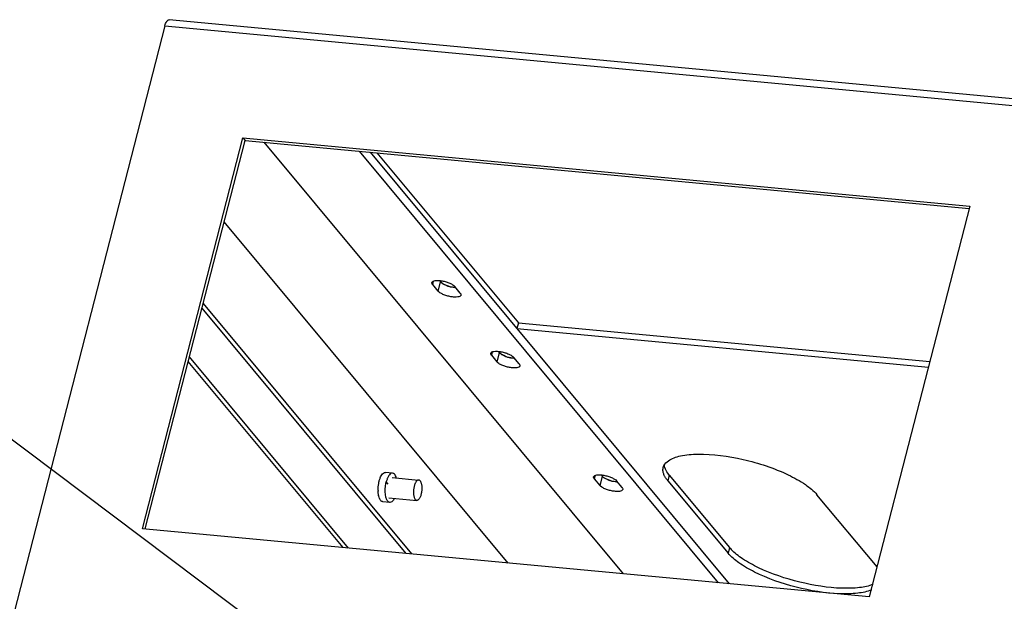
# Model space of a CAD drawing. Header units: millimetres. Extents: x -1 to 421, y -1 to 298.
# Tile 5 of 26: x 61 to 110, y 90 to 118. Entities that reach past the tile are written whole.
import ezdxf

# ---------------------------------------------------------------- set-up
doc = ezdxf.new("R2010")
doc.units = ezdxf.units.MM
doc.header["$LTSCALE"] = 23.1
doc.layers.get('0').update_dxf_attribs({"linetype": 'CONTINUOUS'})
doc.layers.add('002___PRT_ALL_AXES', color=7, linetype='CONTINUOUS')
doc.styles.get("Standard").update_dxf_attribs({"font": 'txt', "width": 0.8})
doc.dimstyles.get("Standard").update_dxf_attribs({"dimtxt": 3.5, "dimasz": 3.5, "dimexe": 1, "dimexo": 0, "dimtad": 1, "dimdsep": 46, "dimtxsty": 'STANDARD', "dimblk": '_FILLED', "dimblk1": '_FILLED', "dimblk2": '_FILLED', "dimcen": 0.09, "dimclrt": 5, "dimadec": 0, "dimazin": 0, "dimtol": 1, "dimtp": 0.01, "dimtm": 0.01, "dimtfac": 1, "dimtofl": 0, "dimtmove": 0, "dimatfit": 3, "dimldrblk": '_FILLED', "dimfxl": 1, "dimtolj": 1, "dimarcsym": 0})

# ---------------------------------------------------------------- blocks, each defined once
blk = doc.blocks.new('_FILLED')
at = {"color": 0, "linetype": 'BYBLOCK'}
blk.add_solid([(0, 0), (-1, 0.143), (-1, -0.143)], dxfattribs=at)

msp = doc.modelspace()

# ---------------------------------------------------------------- linework, layer by layer
at = {"color": 3, "linetype": 'CONTINUOUS'}
for p, q in [((68.5732, 117.7868), (56.9029, 72.4158)), ((161.1228, 109.4116), (68.7877, 118.083)), ((67.4726, 93.1637), (72.3937, 112.2961)), ((72.3937, 112.2961), (107.9774, 108.9544)), ((96.2178, 90.4642), (78.631, 111.5988)), ((78.954, 111.5685), (85.8802, 103.2451)), ((107.9774, 108.9544), (103.0563, 89.822)), ((82.0095, 105.315), (82.0577, 105.2572)), ((70.3801, 103.9553), (80.3679, 91.9527)), ((85.8802, 103.2451), (106.0224, 101.3535)), ((84.8954, 101.847), (84.9436, 101.7892)), ((77.295, 92.2413), (69.7113, 101.3549)), ((89.9289, 95.7981), (89.9771, 95.7402)), ((93.2649, 95.7857), (96.2179, 92.237)), ((103.0563, 89.822), (67.4726, 93.1637))]:
    msp.add_line(p, q, dxfattribs=at)
at = {"color": 9, "linetype": 'CONTINUOUS'}
for p, q in [((68.5732, 117.7868), (160.9083, 109.1154)), ((81.714, 105.2874), (81.672, 105.1243)), ((82.0704, 105.3067), (81.9405, 104.8017)), ((84.5999, 101.8193), (84.5579, 101.6562)), ((84.9563, 101.8387), (84.8264, 101.3336)), ((79.5103, 95.3404), (79.4096, 95.4614)), ((89.6334, 95.7704), (89.5914, 95.6073)), ((89.9898, 95.7898), (89.8599, 95.2847)), ((93.2649, 95.7857), (93.1946, 95.5124)), ((96.2179, 92.237), (96.1476, 91.9637))]:
    msp.add_line(p, q, dxfattribs=at)
at = {"color": 7, "linetype": 'CONTINUOUS'}
for p, q in [((67.6012, 93.1517), (72.4944, 112.1751)), ((72.3937, 112.2961), (72.4944, 112.1751)), ((72.4944, 112.1751), (107.9494, 108.8455)), ((91.0263, 90.9518), (73.4395, 112.0864)), ((95.6795, 90.5148), (78.0927, 111.6494)), ((85.3787, 91.4821), (71.4708, 108.1957)), ((81.672, 105.1243), (81.9405, 104.8017)), ((83.0354, 104.6989), (82.7669, 105.0215)), ((70.4397, 104.187), (80.6416, 91.927)), ((85.8802, 103.2451), (85.8099, 102.9717)), ((85.8099, 102.9717), (105.952, 101.0802)), ((77.5687, 92.2156), (69.7708, 101.5866)), ((84.5579, 101.6562), (84.8264, 101.3336)), ((85.9213, 101.2308), (85.6528, 101.5534)), ((79.7186, 95.8879), (79.3718, 95.9205)), ((89.5914, 95.6073), (89.8599, 95.2847)), ((90.9548, 95.1819), (90.6863, 95.5045)), ((93.1946, 95.5124), (96.1476, 91.9637)), ((79.5839, 94.4542), (79.2372, 94.4868)), ((103.4346, 91.2929), (100.4938, 94.8269))]:
    msp.add_line(p, q, dxfattribs=at)
for centre, radius, start, end in [((82.6215, 105.8834), 0.8488, 237.33303, 240.88572), ((82.9057, 106.4623), 1.4943, 247.24769, 249.9757), ((82.9786, 106.664), 1.7088, 249.99362, 254.99707), ((82.992, 106.7089), 1.7556, 254.95231, 256.48043), ((82.9884, 106.694), 1.7403, 256.48242, 257.14412), ((85.5074, 102.4154), 0.8488, 237.33303, 240.88572), ((85.7916, 102.9943), 1.4943, 247.24769, 249.9757), ((85.8645, 103.196), 1.7088, 249.99362, 254.99707), ((85.8779, 103.2408), 1.7556, 254.95231, 256.48043), ((85.8743, 103.2259), 1.7403, 256.48242, 257.14412), ((90.5409, 96.3664), 0.8488, 237.33303, 240.88572), ((90.8251, 96.9454), 1.4943, 247.24769, 249.9757), ((90.898, 97.1471), 1.7088, 249.99362, 254.99707), ((90.9114, 97.1919), 1.7556, 254.95231, 256.48043), ((90.9078, 97.177), 1.7403, 256.48242, 257.14412), ((80.6063, 95.0647), 1.5965, 181.13391, 182.2061), ((80.0336, 94.9953), 1.0188, 191.31357, 192.10688)]:
    msp.add_arc(centre, radius, start, end, dxfattribs=at)
at = {"color": 3, "linetype": 'CONTINUOUS'}
msp.add_arc((97.6589, 93.4389), 1.8765, 219.83029, 223.50701, dxfattribs=at)
for points, knots in [([(68.5732, 117.7868), (68.5931, 117.8644), (68.6279, 117.9823), (68.7408, 118.0874), (68.7878, 118.083)], [0, 0, 0, 0, 0.6294342, 1, 1, 1, 1]), ([(82.6274, 104.9916), (82.5084, 105.0168), (82.3415, 105.0691), (82.1546, 105.1697), (82.0828, 105.227), (82.0577, 105.2572)], [0, 0, 0, 0, 0.5736935, 0.8147141, 1, 1, 1, 1]), ([(82.8065, 104.9638), (82.7919, 104.9652), (82.7319, 104.9718), (82.6722, 104.9821), (82.6274, 104.9916)], [0, 0, 0, 0, 0.241896, 1, 1, 1, 1]), ([(85.5133, 101.5235), (85.3943, 101.5488), (85.2273, 101.6011), (85.0405, 101.7017), (84.9687, 101.759), (84.9436, 101.7892)], [0, 0, 0, 0, 0.5736935, 0.8147141, 1, 1, 1, 1]), ([(85.6923, 101.4958), (85.6778, 101.4972), (85.6177, 101.5038), (85.5581, 101.514), (85.5133, 101.5235)], [0, 0, 0, 0, 0.241896, 1, 1, 1, 1]), ([(93.2649, 95.7857), (93.2389, 95.817), (93.1504, 95.9315), (93.0788, 96.0616), (93.0497, 96.1618)], [0, 0, 0, 0, 0.2802337, 1, 1, 1, 1]), ([(90.5468, 95.4746), (90.4278, 95.4998), (90.2608, 95.5521), (90.074, 95.6527), (90.0022, 95.71), (89.9771, 95.7402)], [0, 0, 0, 0, 0.5736935, 0.8147141, 1, 1, 1, 1]), ([(90.7258, 95.4469), (90.7113, 95.4482), (90.6513, 95.4549), (90.5916, 95.4651), (90.5468, 95.4746)], [0, 0, 0, 0, 0.241896, 1, 1, 1, 1]), ([(103.2406, 90.4379), (103.0317, 90.3544), (102.5222, 90.2522), (101.3095, 90.2234), (99.6237, 90.4973), (97.9943, 91.0437), (96.8949, 91.6403), (96.4628, 91.973), (96.2979, 92.1471)], [0, 0, 0, 0, 0.0914508, 0.2085018, 0.492331, 0.7805204, 0.9025345, 1, 1, 1, 1])]:
    msp.add_open_spline(points, degree=3, knots=knots, dxfattribs=at)
at = {"color": 7, "linetype": 'CONTINUOUS'}
for points, knots in [([(81.672, 105.1243), (81.6652, 105.1325), (81.6444, 105.1603), (81.6323, 105.1986), (81.6384, 105.2223)], [0, 0, 0, 0, 0.3046092, 1, 1, 1, 1]), ([(81.6384, 105.2223), (81.6536, 105.2814), (81.7978, 105.3209), (81.9627, 105.3223), (82.1481, 105.3009), (82.3367, 105.2552), (82.5145, 105.1912), (82.66, 105.1159), (82.7396, 105.0543), (82.7669, 105.0215)], [0, 0, 0, 0, 0.1499137, 0.2788122, 0.43307, 0.5979925, 0.7571552, 0.8950317, 1, 1, 1, 1]), ([(82.1634, 105.1689), (82.1524, 105.176), (82.1144, 105.2018), (82.0787, 105.2319), (82.0577, 105.2572)], [0, 0, 0, 0, 0.2843287, 1, 1, 1, 1]), ([(83.069, 104.6008), (83.0539, 104.5417), (82.9097, 104.5022), (82.7447, 104.5009), (82.5594, 104.5223), (82.3707, 104.568), (82.1929, 104.632), (82.0474, 104.7072), (81.9678, 104.7688), (81.9405, 104.8017)], [0, 0, 0, 0, 0.1499137, 0.2788122, 0.43307, 0.5979925, 0.7571552, 0.8950317, 1, 1, 1, 1]), ([(83.0354, 104.6989), (83.0422, 104.6906), (83.063, 104.6628), (83.0751, 104.6245), (83.069, 104.6008)], [0, 0, 0, 0, 0.3046092, 1, 1, 1, 1]), ([(84.5579, 101.6562), (84.5511, 101.6645), (84.5303, 101.6923), (84.5182, 101.7305), (84.5243, 101.7542)], [0, 0, 0, 0, 0.3046092, 1, 1, 1, 1]), ([(84.5243, 101.7542), (84.5395, 101.8134), (84.6836, 101.8529), (84.8486, 101.8542), (85.034, 101.8328), (85.2226, 101.7871), (85.4004, 101.7231), (85.5459, 101.6479), (85.6255, 101.5863), (85.6528, 101.5534)], [0, 0, 0, 0, 0.1499137, 0.2788122, 0.43307, 0.5979925, 0.7571552, 0.8950317, 1, 1, 1, 1]), ([(85.0493, 101.7008), (85.0383, 101.7079), (85.0003, 101.7338), (84.9646, 101.7639), (84.9436, 101.7892)], [0, 0, 0, 0, 0.2843287, 1, 1, 1, 1]), ([(85.9549, 101.1328), (85.9397, 101.0737), (85.7956, 101.0341), (85.6306, 101.0328), (85.4452, 101.0542), (85.2566, 101.0999), (85.0788, 101.1639), (84.9333, 101.2392), (84.8537, 101.3008), (84.8264, 101.3336)], [0, 0, 0, 0, 0.1499137, 0.2788122, 0.43307, 0.5979925, 0.7571552, 0.8950317, 1, 1, 1, 1]), ([(85.9213, 101.2308), (85.9281, 101.2226), (85.9489, 101.1948), (85.961, 101.1565), (85.9549, 101.1328)], [0, 0, 0, 0, 0.3046092, 1, 1, 1, 1]), ([(92.9704, 96.1664), (92.9785, 96.1978), (93.028, 96.33), (93.1338, 96.4346), (93.2223, 96.4959)], [0, 0, 0, 0, 0.231341, 1, 1, 1, 1]), ([(93.2223, 96.4959), (93.3948, 96.6153), (93.8829, 96.7733), (95.1216, 96.872), (96.931, 96.6132), (98.6965, 96.0385), (99.881, 95.3864), (100.3337, 95.0194), (100.4938, 94.8269)], [0, 0, 0, 0, 0.080932, 0.192166, 0.479131, 0.7784173, 0.9033859, 1, 1, 1, 1]), ([(79.1351, 95.7005), (79.1507, 95.7341), (79.1996, 95.8278), (79.2987, 95.9273), (79.3717, 95.9204)], [0, 0, 0, 0, 0.3360948, 1, 1, 1, 1]), ([(92.9794, 95.8885), (92.9725, 95.9123), (92.9513, 96.0032), (92.9533, 96.1001), (92.9704, 96.1664)], [0, 0, 0, 0, 0.2659701, 1, 1, 1, 1]), ([(79.0102, 95.0331), (79.0078, 95.1501), (79.0207, 95.3059), (79.0535, 95.4573), (79.0629, 95.494)], [0, 0, 0, 0, 0.7556205, 1, 1, 1, 1]), ([(79.0629, 95.494), (79.0677, 95.5127), (79.0873, 95.583), (79.1124, 95.6518), (79.1351, 95.7005)], [0, 0, 0, 0, 0.2645424, 1, 1, 1, 1]), ([(79.4818, 95.6679), (79.4746, 95.6525), (79.4457, 95.5854), (79.4236, 95.5155), (79.4096, 95.4614)], [0, 0, 0, 0, 0.2339543, 1, 1, 1, 1]), ([(79.7184, 95.8879), (79.6977, 95.8898), (79.6361, 95.8775), (79.5501, 95.7968), (79.5042, 95.7162), (79.4818, 95.6679)], [0, 0, 0, 0, 0.1835611, 0.5298467, 1, 1, 1, 1]), ([(79.9024, 95.6566), (79.893, 95.6888), (79.8616, 95.7807), (79.7856, 95.8816), (79.7184, 95.8879)], [0, 0, 0, 0, 0.332004, 1, 1, 1, 1]), ([(89.5914, 95.6073), (89.5846, 95.6155), (89.5638, 95.6434), (89.5517, 95.6816), (89.5578, 95.7053)], [0, 0, 0, 0, 0.3046092, 1, 1, 1, 1]), ([(89.5578, 95.7053), (89.573, 95.7644), (89.7171, 95.804), (89.8821, 95.8053), (90.0675, 95.7839), (90.2561, 95.7382), (90.4339, 95.6742), (90.5794, 95.599), (90.659, 95.5373), (90.6863, 95.5045)], [0, 0, 0, 0, 0.1499137, 0.2788122, 0.43307, 0.5979925, 0.7571552, 0.8950317, 1, 1, 1, 1]), ([(90.0828, 95.6519), (90.0718, 95.659), (90.0338, 95.6849), (89.9981, 95.7149), (89.9771, 95.7402)], [0, 0, 0, 0, 0.2843287, 1, 1, 1, 1]), ([(93.0668, 95.6918), (93.0571, 95.7082), (93.0222, 95.771), (92.9941, 95.8378), (92.9794, 95.8885)], [0, 0, 0, 0, 0.2657746, 1, 1, 1, 1]), ([(93.1946, 95.5124), (93.1822, 95.5273), (93.1362, 95.5846), (93.0943, 95.6452), (93.0668, 95.6918)], [0, 0, 0, 0, 0.2635055, 1, 1, 1, 1]), ([(79.0345, 94.7954), (79.0313, 94.8116), (79.0192, 94.8803), (79.0131, 94.9501), (79.011, 95.0033)], [0, 0, 0, 0, 0.2368346, 1, 1, 1, 1]), ([(79.3841, 94.7491), (79.3765, 94.7844), (79.3518, 94.9401), (79.3537, 95.0993), (79.3665, 95.22)], [0, 0, 0, 0, 0.2295548, 1, 1, 1, 1]), ([(90.9884, 95.0839), (90.9733, 95.0247), (90.8291, 94.9852), (90.6641, 94.9839), (90.4787, 95.0053), (90.2901, 95.051), (90.1123, 95.115), (89.9668, 95.1902), (89.8872, 95.2518), (89.8599, 95.2847)], [0, 0, 0, 0, 0.1499137, 0.2788122, 0.43307, 0.5979925, 0.7571552, 0.8950317, 1, 1, 1, 1]), ([(90.9548, 95.1819), (90.9616, 95.1736), (90.9824, 95.1458), (90.9945, 95.1076), (90.9884, 95.0839)], [0, 0, 0, 0, 0.3046092, 1, 1, 1, 1]), ([(79.0968, 94.6072), (79.0904, 94.6194), (79.0645, 94.6753), (79.0474, 94.7349), (79.0374, 94.7816)], [0, 0, 0, 0, 0.2240772, 1, 1, 1, 1]), ([(79.2373, 94.4868), (79.224, 94.488), (79.1616, 94.5056), (79.12, 94.563), (79.0968, 94.6072)], [0, 0, 0, 0, 0.2117567, 1, 1, 1, 1]), ([(79.584, 94.4542), (79.5617, 94.4563), (79.4982, 94.4837), (79.4262, 94.5925), (79.3966, 94.691), (79.3841, 94.7491)], [0, 0, 0, 0, 0.1790217, 0.524812, 1, 1, 1, 1]), ([(79.8092, 94.6504), (79.7939, 94.6201), (79.7459, 94.5346), (79.6518, 94.4479), (79.584, 94.4542)], [0, 0, 0, 0, 0.3323993, 1, 1, 1, 1]), ([(103.1703, 90.1646), (102.9554, 90.0787), (102.4295, 89.9755), (101.1797, 89.9533), (99.4543, 90.2465), (97.7997, 90.8197), (96.7108, 91.4409), (96.2965, 91.7847), (96.1476, 91.9637)], [0, 0, 0, 0, 0.092586, 0.2115249, 0.4992698, 0.7874337, 0.9068422, 1, 1, 1, 1])]:
    msp.add_open_spline(points, degree=3, knots=knots, dxfattribs=at)
for points in [[(82.3277, 105.0843), (82.2871, 105.1014), (82.2471, 105.1204), (82.2085, 105.1419)], [(82.8156, 104.963), (82.7435, 104.9693), (82.6718, 104.9812), (82.6012, 104.9973)], [(85.2136, 101.6162), (85.1729, 101.6333), (85.1329, 101.6523), (85.0944, 101.6738)], [(85.7015, 101.495), (85.6294, 101.5012), (85.5576, 101.5132), (85.4871, 101.5293)], [(79.3665, 95.22), (79.3752, 95.3012), (79.3893, 95.3822), (79.4096, 95.4614)], [(90.2471, 95.5673), (90.2064, 95.5844), (90.1664, 95.6034), (90.1279, 95.6249)], [(90.735, 95.446), (90.6629, 95.4523), (90.5912, 95.4643), (90.5206, 95.4804)]]:
    msp.add_open_spline(points, degree=3, dxfattribs=at)
at = {"color": 3, "linetype": 'CONTINUOUS'}
msp.add_open_spline([(93.0497, 96.1618), (93.0373, 96.2046), (93.0291, 96.2489), (93.0267, 96.2933)], degree=3, dxfattribs=at)
at = {"layer": '002___PRT_ALL_AXES', "color": 7, "linetype": 'CONTINUOUS'}
for p, q in [((79.6979, 95.6689), (80.9936, 95.5472)), ((79.5315, 94.6801), (80.9001, 94.5516))]:
    msp.add_line(p, q, dxfattribs=at)
for points, knots in [([(80.9936, 95.5472), (80.9819, 95.5483), (80.9562, 95.5448), (80.9201, 95.5241), (80.8857, 95.4899), (80.8533, 95.4433), (80.8237, 95.3853), (80.7976, 95.3176), (80.7757, 95.2421), (80.7531, 95.1329), (80.7391, 94.9934), (80.7438, 94.8562), (80.7603, 94.7556), (80.7776, 94.6913), (80.7998, 94.6372), (80.8191, 94.6065), (80.8297, 94.5938)], [0, 0, 0, 0, 0.0330181, 0.0705681, 0.1154235, 0.1685755, 0.2298403, 0.2983028, 0.3725737, 0.4509484, 0.6122022, 0.7662712, 0.8359951, 0.8987628, 0.9535487, 1, 1, 1, 1]), ([(81.064, 95.5049), (81.0746, 95.4922), (81.0939, 95.4615), (81.1161, 95.4075), (81.1334, 95.3431), (81.1499, 95.2426), (81.1546, 95.1054), (81.1406, 94.9659), (81.1179, 94.8566), (81.0961, 94.7811), (81.07, 94.7134), (81.0404, 94.6555), (81.008, 94.6088), (80.9736, 94.5747), (80.9374, 94.554), (80.9118, 94.5505), (80.9001, 94.5516)], [0, 0, 0, 0, 0.0464513, 0.1012372, 0.1640049, 0.2337288, 0.3877978, 0.5490516, 0.6274263, 0.7016972, 0.7701597, 0.8314245, 0.8845765, 0.9294319, 0.9669819, 1, 1, 1, 1]), ([(81.064, 95.5049), (81.0544, 95.5164), (81.0338, 95.5361), (81.0065, 95.546), (80.9936, 95.5472)], [0, 0, 0, 0, 0.5373925, 1, 1, 1, 1]), ([(80.9001, 94.5516), (80.8872, 94.5528), (80.8599, 94.5627), (80.8393, 94.5823), (80.8297, 94.5938)], [0, 0, 0, 0, 0.4626075, 1, 1, 1, 1])]:
    msp.add_open_spline(points, degree=3, knots=knots, dxfattribs=at)

# ---------------------------------------------------------------- leaders
at = {"color": 2, "linetype": 'CONTINUOUS'}
msp.add_leader([(76.834, 85.678), (46.4738, 108.4996)], dimstyle='STANDARD', override={"dimtad": 0}, dxfattribs=at)

doc.saveas('drawing.dxf')
